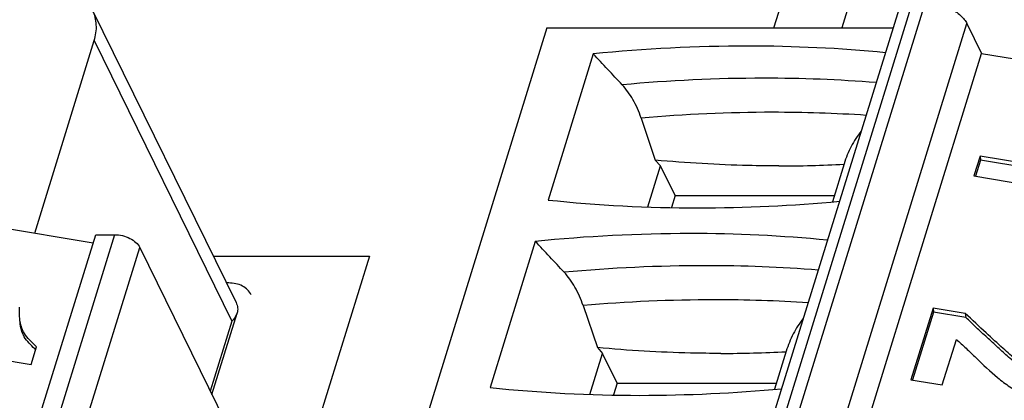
# Model space of a CAD drawing. Header units: millimetres. Extents: x 0 to 594, y 1 to 420.
# Tile 43 of 214: x 270.03 to 274.35, y 94.69 to 96.36. Entities that reach past the tile are written whole.
import ezdxf

# ---------------------------------------------------------------- set-up
doc = ezdxf.new("R2010")
doc.units = ezdxf.units.MM
doc.header["$LTSCALE"] = 32.67
for name, color, linetype in [('61758N-0_DXF_CONTINUOUS_LINE', 7, 'CONTINUOUS'), ('MC_1_5-9-GF-DXF_CONTINUOUS_LINE', 7, 'CONTINUOUS'), ('U2-PXC_18472DXF_CONTINUOUS_LINE', 7, 'CONTINUOUS'), ('U5-PXC_18471DXF_CONTINUOUS_LINE', 7, 'CONTINUOUS')]:
    doc.layers.add(name, color=color, linetype=linetype)

msp = doc.modelspace()

# ---------------------------------------------------------------- linework, layer by layer
at = {"layer": '61758N-0_DXF_CONTINUOUS_LINE', "color": 9, "linetype": 'Continuous'}
msp.add_line((273.3383, 96.3277), (273.7234, 97.5736), dxfattribs=at)
at = {"layer": '61758N-0_DXF_CONTINUOUS_LINE', "color": 7, "linetype": 'Continuous'}
for p, q in [((271.5643, 95.326), (268.4562, 85.2681)), ((270.8799, 95.326), (271.5643, 95.326))]:
    msp.add_line(p, q, dxfattribs=at)
at = {"layer": 'MC_1_5-9-GF-DXF_CONTINUOUS_LINE', "color": 7, "linetype": 'Continuous'}
msp.add_line((270.9477, 95.2085), (270.9376, 95.2085), dxfattribs=at)
msp.add_open_spline([(271.0461, 95.1571), (271.0382, 95.1731), (271.0079, 95.2015), (270.9684, 95.2085), (270.9477, 95.2085)], degree=3, knots=[0, 0, 0, 0, 0.463605, 1, 1, 1, 1], dxfattribs=at)
at = {"layer": 'U2-PXC_18472DXF_CONTINUOUS_LINE', "color": 7, "linetype": 'Continuous'}
for p, q in [((273.8181, 96.9182), (273.6356, 96.3277)), ((269.2975, 81.5583), (273.8871, 96.4102)), ((272.3426, 96.3277), (267.753, 81.4758)), ((272.3426, 96.3277), (273.8616, 96.3277)), ((274.1848, 96.3464), (274.2488, 96.2158)), ((269.6592, 81.3639), (274.2488, 96.2158)), ((272.546, 96.2134), (272.348, 95.5725)), ((274.2488, 96.2158), (275.3611, 96.0311)), ((272.7559, 95.9321), (272.8182, 95.7473)), ((274.2422, 95.7653), (274.2153, 95.6782)), ((274.2422, 95.7653), (274.2439, 95.7473)), ((274.9087, 95.6546), (274.2422, 95.7653)), ((272.7849, 95.5419), (272.8406, 95.7221)), ((272.8182, 95.7473), (272.8406, 95.7221)), ((272.9046, 95.5916), (272.8406, 95.7221)), ((273.6462, 95.7316), (273.5947, 95.5651)), ((274.2439, 95.7473), (274.2222, 95.6771)), ((274.9104, 95.6366), (274.2439, 95.7473)), ((274.2153, 95.6782), (275.0991, 95.5314)), ((272.9046, 95.5916), (272.8887, 95.5401)), ((272.9046, 95.5916), (273.6029, 95.5916)), ((272.2919, 95.3909), (272.0938, 94.75)), ((272.5017, 95.1096), (272.564, 94.9248)), ((274.0362, 95.0987), (273.939, 94.7842)), ((274.0379, 95.0807), (273.9459, 94.783)), ((274.0362, 95.0987), (274.0379, 95.0807)), ((274.1775, 95.0752), (274.0362, 95.0987)), ((274.1792, 95.0572), (274.0379, 95.0807)), ((274.1775, 95.0752), (274.1792, 95.0572)), ((274.0767, 94.7613), (274.1382, 94.9604)), ((272.5307, 94.7194), (272.5864, 94.8996)), ((272.564, 94.9248), (272.5864, 94.8996)), ((272.6505, 94.7691), (272.5864, 94.8996)), ((273.392, 94.9091), (273.3406, 94.7426)), ((273.939, 94.7842), (274.0767, 94.7613)), ((272.6505, 94.7691), (272.6346, 94.7176)), ((272.6505, 94.7691), (273.3487, 94.7691))]:
    msp.add_line(p, q, dxfattribs=at)
at = {"layer": 'U2-PXC_18472DXF_CONTINUOUS_LINE', "color": 9, "linetype": 'Continuous'}
for p, q in [((269.356, 81.5877), (273.9456, 96.4396)), ((274.0009, 96.4396), (269.4113, 81.5877)), ((269.5952, 81.4945), (274.1848, 96.3464))]:
    msp.add_line(p, q, dxfattribs=at)
at = {"layer": 'U2-PXC_18472DXF_CONTINUOUS_LINE', "color": 7, "linetype": 'Continuous'}
for centre, radius, start, end in [((273.2318, 89.3985), 6.8493, 90.06361, 95.74647), ((273.2265, 89.991), 6.2568, 84.48341, 90.02099), ((273.3624, 101.0412), 5.3191, 269.9741, 273.0513), ((273.0022, 101.7729), 6.2348, 263.97706, 270.02508), ((272.9985, 102.3593), 6.8212, 270.054, 275.28352), ((272.9777, 88.576), 6.8493, 90.06361, 95.74647), ((272.9723, 89.1685), 6.2568, 84.48341, 90.02099), ((273.1083, 100.2187), 5.3191, 269.9741, 273.0513), ((272.748, 100.9504), 6.2348, 263.97706, 270.02508), ((272.7443, 101.5368), 6.8212, 270.054, 275.28352)]:
    msp.add_arc(centre, radius, start, end, dxfattribs=at)
at = {"layer": 'U2-PXC_18472DXF_CONTINUOUS_LINE', "color": 9, "linetype": 'Continuous'}
for centre, radius, start, end in [((273.2956, 89.3772), 6.7295, 90.01845, 95.30883), ((273.298, 89.8838), 6.223, 85.48974, 90.04232), ((273.3384, 89.2173), 6.74, 90.04772, 94.95787), ((273.3338, 89.6801), 6.2772, 86.26272, 90.00957), ((273.0414, 88.5548), 6.7295, 90.01845, 95.30883), ((273.0439, 89.0613), 6.223, 85.48974, 90.04232), ((273.0842, 88.3948), 6.74, 90.04772, 94.95787), ((273.0797, 88.8576), 6.2772, 86.26272, 90.00957)]:
    msp.add_arc(centre, radius, start, end, dxfattribs=at)
at = {"layer": 'U2-PXC_18472DXF_CONTINUOUS_LINE', "color": 7, "linetype": 'Continuous'}
for centre in [(272.5969, 89.8665), (272.3428, 89.044)]:
    msp.add_ellipse(centre, major_axis=(-12.023, 14.4477), ratio=0.221613, start_param=-1.316641, end_param=-1.306439, dxfattribs=at)
for points, knots in [([(274.0009, 96.4396), (274.0198, 96.4396), (274.0582, 96.4344), (274.1034, 96.4179), (274.1359, 96.399), (274.1566, 96.383), (274.1732, 96.3656), (274.1816, 96.3528), (274.1848, 96.3464)], [0, 0, 0, 0, 0.264352, 0.535851, 0.665911, 0.787902, 0.899719, 1, 1, 1, 1]), ([(272.7559, 95.9321), (272.7464, 95.9602), (272.7238, 96.012), (272.6911, 96.0585), (272.673, 96.0779)], [0, 0, 0, 0, 0.527453, 1, 1, 1, 1]), ([(273.7211, 95.875), (273.7042, 95.8543), (273.6746, 95.8084), (273.6543, 95.7579), (273.6462, 95.7318)], [0, 0, 0, 0, 0.494014, 1, 1, 1, 1]), ([(273.36, 95.7221), (273.3155, 95.7221), (273.2033, 95.7235), (273.0225, 95.7309), (272.8866, 95.7411), (272.8182, 95.7473)], [0, 0, 0, 0, 0.246171, 0.620384, 1, 1, 1, 1]), ([(272.5017, 95.1096), (272.4923, 95.1377), (272.4696, 95.1895), (272.4369, 95.236), (272.4188, 95.2554)], [0, 0, 0, 0, 0.527453, 1, 1, 1, 1]), ([(274.5915, 94.7637), (274.5804, 94.7656), (274.558, 94.7703), (274.5241, 94.7829), (274.4881, 94.803), (274.4471, 94.8321), (274.398, 94.8724), (274.3375, 94.926), (274.2627, 94.995), (274.2079, 95.0466), (274.1775, 95.0752)], [0, 0, 0, 0, 0.064618, 0.130586, 0.206056, 0.299241, 0.41794, 0.569548, 0.76122, 1, 1, 1, 1]), ([(273.467, 95.0525), (273.45, 95.0318), (273.4204, 94.986), (273.4002, 94.9354), (273.3921, 94.9093)], [0, 0, 0, 0, 0.494014, 1, 1, 1, 1]), ([(274.5932, 94.7457), (274.5814, 94.7477), (274.5583, 94.7526), (274.5256, 94.7652), (274.4958, 94.7816), (274.4591, 94.8063), (274.4165, 94.8403), (274.3675, 94.8827), (274.3198, 94.9259), (274.2726, 94.9695), (274.2258, 95.0133), (274.1947, 95.0426), (274.1792, 95.0572)], [0, 0, 0, 0, 0.068281, 0.134788, 0.199461, 0.262834, 0.387444, 0.510714, 0.633373, 0.755723, 0.877907, 1, 1, 1, 1]), ([(274.1382, 94.9604), (274.1528, 94.9482), (274.1819, 94.9217), (274.2407, 94.8644), (274.3024, 94.8053), (274.3722, 94.7518), (274.4307, 94.7161), (274.4958, 94.6878), (274.5426, 94.6759), (274.5669, 94.6719)], [0, 0, 0, 0, 0.108793, 0.224255, 0.469065, 0.596005, 0.725618, 0.859271, 1, 1, 1, 1]), ([(273.1059, 94.8996), (273.0613, 94.8996), (272.9491, 94.901), (272.7684, 94.9084), (272.6324, 94.9186), (272.564, 94.9248)], [0, 0, 0, 0, 0.246171, 0.620384, 1, 1, 1, 1])]:
    msp.add_open_spline(points, degree=3, knots=knots, dxfattribs=at)
at = {"layer": 'U5-PXC_18471DXF_CONTINUOUS_LINE', "color": 7, "linetype": 'Continuous'}
for p, q in [((270.3508, 96.4042), (270.9795, 95.123)), ((270.0969, 95.4274), (270.3578, 96.272)), ((269.2412, 95.5696), (270.3534, 95.3848)), ((268.0623, 87.9709), (270.3644, 95.4204)), ((270.3644, 95.4204), (270.4473, 95.4204)), ((270.5576, 95.3644), (271.0884, 94.2828)), ((270.8739, 94.72), (270.9841, 95.0767)), ((269.1972, 94.9982), (270.081, 94.8514)), ((270.081, 94.8514), (270.1049, 94.9285))]:
    msp.add_line(p, q, dxfattribs=at)
at = {"layer": 'U5-PXC_18471DXF_CONTINUOUS_LINE', "color": 9, "linetype": 'Continuous'}
for p, q in [((270.3578, 96.272), (270.9618, 95.0412)), ((270.4473, 95.4204), (268.1452, 87.9709)), ((268.2556, 87.915), (270.5576, 95.3644)), ((270.9618, 95.0412), (270.8669, 94.7342))]:
    msp.add_line(p, q, dxfattribs=at)
at = {"layer": 'U5-PXC_18471DXF_CONTINUOUS_LINE', "color": 7, "linetype": 'Continuous'}
msp.add_arc((268.8761, 93.6372), 1.7707, 46.2335, 46.4271, dxfattribs=at)
for points, knots in [([(270.3578, 96.272), (270.3647, 96.2942), (270.3716, 96.3396), (270.3604, 96.3846), (270.3509, 96.4041)], [0, 0, 0, 0, 0.51744, 1, 1, 1, 1]), ([(270.4473, 95.4204), (270.4702, 95.4204), (270.5044, 95.4116), (270.5404, 95.3882), (270.5536, 95.3726), (270.5576, 95.3644)], [0, 0, 0, 0, 0.535017, 0.787772, 1, 1, 1, 1]), ([(270.9796, 95.1228), (270.9833, 95.1154), (270.9882, 95.1002), (270.9864, 95.0842), (270.9842, 95.0772)], [0, 0, 0, 0, 0.527946, 1, 1, 1, 1]), ([(270.031, 95.0539), (270.0306, 95.0576), (270.0295, 95.0739), (270.0298, 95.0904), (270.0306, 95.103)], [0, 0, 0, 0, 0.225314, 1, 1, 1, 1]), ([(270.9842, 95.0772), (270.9833, 95.0741), (270.978, 95.0608), (270.9692, 95.0492), (270.9618, 95.0412)], [0, 0, 0, 0, 0.230259, 1, 1, 1, 1]), ([(270.1049, 94.9285), (270.0964, 94.9368), (270.0793, 94.9525), (270.0554, 94.9785), (270.0374, 95.0126), (270.0324, 95.0392), (270.031, 95.0539)], [0, 0, 0, 0, 0.237679, 0.464268, 0.704439, 1, 1, 1, 1]), ([(270.0967, 94.92), (270.0798, 94.9361), (270.0462, 94.9682), (270.0347, 95.0141), (270.0327, 95.0359)], [0, 0, 0, 0, 0.514897, 1, 1, 1, 1])]:
    msp.add_open_spline(points, degree=3, knots=knots, dxfattribs=at)

doc.saveas('drawing.dxf')
